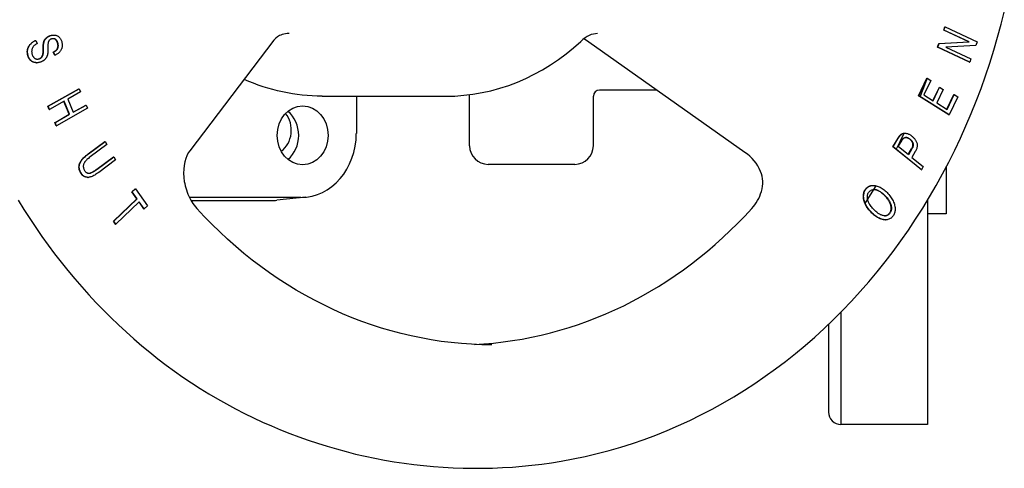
# Model space of a CAD drawing. Header units: millimetres. Extents: x 1102 to 3603, y 544 to 1472.
# Tile 16 of 17: x 1244 to 1403, y 1272 to 1345. Entities that reach past the tile are written whole.
import ezdxf

# ---------------------------------------------------------------- set-up
doc = ezdxf.new("R2010")
doc.units = ezdxf.units.MM
doc.layers.add('DETAIL', color=2, linetype='Continuous')

msp = doc.modelspace()

# ---------------------------------------------------------------- linework, layer by layer
at = {"layer": 'DETAIL'}
for p, q in [((1393.63, 1343.07), (1393.82, 1343.6)), ((1393.63, 1343.07), (1393.68, 1343.07)), ((1397.68, 1341.14), (1393.63, 1343.07)), ((1393.68, 1343.07), (1393.87, 1343.6)), ((1397.73, 1341.14), (1393.68, 1343.07)), ((1393.82, 1343.6), (1393.87, 1343.6)), ((1393.87, 1343.6), (1399.02, 1341.15)), ((1246.91, 1341.38), (1246.96, 1341.38)), ((1246.96, 1341.38), (1247.18, 1340.88)), ((1248.21, 1341.06), (1248.26, 1341.06)), ((1249.81, 1342.26), (1249.86, 1342.26)), ((1285.43, 1341.41), (1271.84, 1323.58)), ((1361.52, 1323.31), (1336.32, 1341.13)), ((1392.85, 1340.88), (1397.68, 1341.14)), ((1392.9, 1340.88), (1397.73, 1341.14)), ((1397.68, 1341.14), (1397.73, 1341.14)), ((1399.02, 1341.15), (1398.82, 1340.58)), ((1249.78, 1339.51), (1249.83, 1339.51)), ((1250, 1338.99), (1249.78, 1339.51)), ((1250.05, 1338.99), (1249.83, 1339.51)), ((1392.65, 1340.32), (1392.85, 1340.88)), ((1392.65, 1340.32), (1392.7, 1340.32)), ((1397.8, 1337.87), (1392.65, 1340.32)), ((1392.66, 1340.31), (1392.77, 1340.65)), ((1392.7, 1340.32), (1392.9, 1340.88)), ((1397.85, 1337.87), (1392.7, 1340.32)), ((1392.85, 1340.88), (1392.9, 1340.88)), ((1398.82, 1340.58), (1393.99, 1340.32)), ((1393.99, 1340.32), (1398.04, 1338.39)), ((1248.11, 1339.24), (1248.16, 1339.24)), ((1250, 1338.99), (1250.05, 1338.99)), ((1397.8, 1337.87), (1397.8, 1337.87)), ((1397.8, 1337.87), (1397.85, 1337.87)), ((1398.04, 1338.39), (1397.85, 1337.87)), ((1247.06, 1337.79), (1247.11, 1337.79)), ((1389.57, 1332.43), (1390.92, 1335.29)), ((1389.62, 1332.43), (1390.97, 1335.29)), ((1391.55, 1334.93), (1390.45, 1332.59)), ((1390.92, 1335.29), (1390.97, 1335.29)), ((1390.97, 1335.29), (1391.55, 1334.93)), ((1248.94, 1330.76), (1253.94, 1333.59)), ((1249.01, 1330.83), (1253.89, 1333.59)), ((1253.89, 1333.59), (1253.94, 1333.59)), ((1253.94, 1333.59), (1254.17, 1333.06)), ((1346.03, 1333.37), (1338.03, 1333.37)), ((1347.07, 1333.37), (1346.03, 1333.37)), ((1391.9, 1331.67), (1392.93, 1333.84)), ((1391.94, 1331.65), (1392.98, 1333.84)), ((1393.56, 1333.48), (1392.52, 1331.28)), ((1392.93, 1333.84), (1392.98, 1333.84)), ((1392.98, 1333.84), (1393.56, 1333.48)), ((1251.52, 1331.56), (1249.16, 1330.22)), ((1252.36, 1329.45), (1251.48, 1331.54)), ((1252.41, 1329.45), (1251.52, 1331.56)), ((1254.17, 1333.06), (1252.11, 1331.89)), ((1252.11, 1331.89), (1253.01, 1329.79)), ((1293.22, 1332.37), (1313.15, 1332.37)), ((1298.74, 1332.37), (1298.74, 1326.37)), ((1317.03, 1324.37), (1317.03, 1332.37)), ((1337.03, 1324.37), (1337.03, 1332.37)), ((1389.57, 1332.43), (1389.62, 1332.43)), ((1394.46, 1329.36), (1389.57, 1332.43)), ((1394.52, 1329.35), (1389.62, 1332.43)), ((1390.45, 1332.59), (1391.94, 1331.65)), ((1394.15, 1330.26), (1395.28, 1332.67)), ((1394.18, 1330.24), (1395.33, 1332.67)), ((1395.91, 1332.3), (1394.52, 1329.35)), ((1395.28, 1332.67), (1395.33, 1332.67)), ((1395.33, 1332.67), (1395.91, 1332.3)), ((1248.89, 1330.76), (1249.01, 1330.83)), ((1249.11, 1330.22), (1248.89, 1330.76)), ((1248.89, 1330.76), (1248.94, 1330.76)), ((1249.16, 1330.22), (1248.94, 1330.76)), ((1249.11, 1330.22), (1249.16, 1330.22)), ((1255.29, 1330.42), (1250.28, 1327.59)), ((1253, 1329.81), (1255.01, 1330.95)), ((1253.01, 1329.79), (1255.06, 1330.95)), ((1255.01, 1330.95), (1255.06, 1330.95)), ((1255.06, 1330.95), (1255.29, 1330.42)), ((1392.52, 1331.28), (1394.18, 1330.24)), ((1250.06, 1328.12), (1252.41, 1329.45)), ((1250.17, 1328.21), (1252.36, 1329.45)), ((1252.36, 1329.45), (1252.41, 1329.45)), ((1394.47, 1329.35), (1394.46, 1329.36)), ((1394.47, 1329.35), (1394.52, 1329.35)), ((1250.01, 1328.12), (1250.17, 1328.21)), ((1250.23, 1327.59), (1250.01, 1328.12)), ((1250.01, 1328.12), (1250.06, 1328.12)), ((1250.28, 1327.59), (1250.06, 1328.12)), ((1250.23, 1327.59), (1250.28, 1327.59)), ((1385.41, 1324.19), (1386.25, 1325.58)), ((1385.46, 1324.19), (1386.3, 1325.58)), ((1386.29, 1324.24), (1386.86, 1325.19)), ((1386.63, 1326.11), (1386.68, 1326.11)), ((1387.3, 1326.41), (1387.35, 1326.41)), ((1255.41, 1323.05), (1258.12, 1325.06)), ((1255.46, 1323.05), (1258.17, 1325.06)), ((1258.44, 1324.56), (1255.74, 1322.56)), ((1258.12, 1325.06), (1258.17, 1325.06)), ((1258.17, 1325.06), (1258.44, 1324.56)), ((1385.41, 1324.19), (1385.46, 1324.19)), ((1389.98, 1320.52), (1385.41, 1324.19)), ((1390.03, 1320.51), (1385.46, 1324.19)), ((1387.93, 1322.93), (1386.29, 1324.24)), ((1387.89, 1322.96), (1388.45, 1323.88)), ((1388.5, 1323.88), (1387.93, 1322.93)), ((1256.79, 1320.58), (1259.5, 1322.58)), ((1256.84, 1320.58), (1259.55, 1322.58)), ((1259.83, 1322.08), (1257.12, 1320.07)), ((1259.5, 1322.58), (1259.55, 1322.58)), ((1259.55, 1322.58), (1259.83, 1322.08)), ((1389.04, 1323.44), (1388.47, 1322.49)), ((1388.47, 1322.49), (1390.33, 1321)), ((1334.03, 1321.37), (1320.03, 1321.37)), ((1389.98, 1320.51), (1389.98, 1320.52)), ((1389.98, 1320.51), (1390.03, 1320.51)), ((1390.33, 1321), (1390.03, 1320.51)), ((1394.03, 1320.91), (1394.03, 1313.37)), ((1255.34, 1319.27), (1255.39, 1319.27)), ((1262.47, 1316.93), (1262.98, 1317.42)), ((1262.52, 1316.93), (1263.03, 1317.42)), ((1262.98, 1317.42), (1263.03, 1317.42)), ((1263.03, 1317.42), (1264.98, 1314.66)), ((1382.22, 1317.96), (1382.27, 1317.96)), ((1259.49, 1312.2), (1263.28, 1315.79)), ((1259.53, 1312.19), (1263.33, 1315.79)), ((1262.47, 1316.93), (1262.52, 1316.93)), ((1263.28, 1315.79), (1262.47, 1316.93)), ((1263.33, 1315.79), (1262.52, 1316.93)), ((1263.28, 1315.79), (1263.33, 1315.79)), ((1289.78, 1316.03), (1271.76, 1316.03)), ((1290.6, 1316.07), (1285.88, 1315.58)), ((1263.66, 1315.33), (1259.86, 1311.73)), ((1264.42, 1314.18), (1263.63, 1315.3)), ((1264.47, 1314.18), (1263.66, 1315.33)), ((1264.42, 1314.18), (1264.47, 1314.18)), ((1264.98, 1314.66), (1264.47, 1314.18)), ((1272.03, 1315.53), (1285.03, 1315.53)), ((1391.03, 1315.58), (1391.03, 1279.37)), ((1384.17, 1312.41), (1384.22, 1312.41)), ((1394.03, 1313.37), (1391.03, 1313.37)), ((1259.48, 1312.19), (1259.49, 1312.2)), ((1259.81, 1311.73), (1259.48, 1312.19)), ((1259.48, 1312.19), (1259.53, 1312.19)), ((1259.86, 1311.73), (1259.53, 1312.19)), ((1259.81, 1311.73), (1259.86, 1311.73)), ((1377.03, 1297.49), (1377.03, 1279.37)), ((1375.03, 1295.52), (1375.03, 1281.34)), ((1391.03, 1279.37), (1377.03, 1279.37))]:
    msp.add_line(p, q, dxfattribs=at)
at = {"layer": 'DETAIL', "flags": 128}
for points in [[(1331.85, 1273.43), (1333.79, 1273.78), (1335.73, 1274.19), (1337.65, 1274.64), (1339.57, 1275.14), (1341.47, 1275.69), (1343.36, 1276.29), (1345.24, 1276.94), (1347.11, 1277.64), (1348.96, 1278.38), (1350.79, 1279.17), (1352.61, 1280.01), (1354.41, 1280.89), (1356.2, 1281.82), (1357.96, 1282.79), (1359.7, 1283.81), (1361.43, 1284.87), (1363.12, 1285.98), (1364.8, 1287.13), (1366.45, 1288.32), (1368.08, 1289.55), (1369.69, 1290.82), (1371.27, 1292.13), (1372.82, 1293.48), (1374.34, 1294.87), (1375.84, 1296.3), (1377.3, 1297.77), (1378.74, 1299.27), (1380.15, 1300.81), (1381.53, 1302.38), (1382.87, 1303.99), (1384.18, 1305.63), (1385.46, 1307.3), (1386.71, 1309), (1387.92, 1310.74), (1389.1, 1312.5), (1390.24, 1314.3), (1391.35, 1316.12), (1392.42, 1317.96), (1393.46, 1319.84), (1394.46, 1321.74), (1395.42, 1323.66), (1396.35, 1325.61), (1397.23, 1327.58), (1398.08, 1329.57), (1398.89, 1331.58), (1399.66, 1333.61), (1400.38, 1335.66), (1401.07, 1337.73), (1401.72, 1339.82), (1402.33, 1341.92), (1402.9, 1344.03), (1403.43, 1346.16)], [(1245.74, 1338.85), (1245.7, 1338.99), (1245.67, 1339.13), (1245.64, 1339.27), (1245.63, 1339.4), (1245.62, 1339.53), (1245.62, 1339.66), (1245.63, 1339.78), (1245.65, 1339.9), (1245.68, 1340.02), (1245.71, 1340.13), (1245.76, 1340.24), (1245.81, 1340.35), (1245.86, 1340.46), (1245.93, 1340.56), (1246.01, 1340.66), (1246.09, 1340.76), (1246.18, 1340.86), (1246.28, 1340.95), (1246.38, 1341.03), (1246.48, 1341.11), (1246.59, 1341.19), (1246.71, 1341.26), (1246.83, 1341.32), (1246.96, 1341.38)], [(1245.62, 1339.98), (1245.64, 1340.05), (1245.66, 1340.12), (1245.69, 1340.2), (1245.71, 1340.27), (1245.75, 1340.34), (1245.78, 1340.41), (1245.82, 1340.47), (1245.87, 1340.54), (1245.91, 1340.61), (1245.96, 1340.67), (1246.01, 1340.73), (1246.07, 1340.8), (1246.13, 1340.86), (1246.19, 1340.91), (1246.25, 1340.97), (1246.31, 1341.02), (1246.38, 1341.08), (1246.45, 1341.13), (1246.52, 1341.17), (1246.6, 1341.22), (1246.67, 1341.26), (1246.75, 1341.31), (1246.83, 1341.35), (1246.91, 1341.38)], [(1248.11, 1339.24), (1248.11, 1339.28), (1248.12, 1339.32), (1248.12, 1339.37), (1248.12, 1339.43), (1248.13, 1339.49), (1248.13, 1339.56), (1248.13, 1339.64), (1248.13, 1339.72), (1248.13, 1339.81), (1248.13, 1339.9), (1248.13, 1340), (1248.13, 1340.11), (1248.13, 1340.21), (1248.13, 1340.31), (1248.14, 1340.41), (1248.14, 1340.5), (1248.14, 1340.59), (1248.15, 1340.67), (1248.16, 1340.75), (1248.17, 1340.82), (1248.17, 1340.89), (1248.19, 1340.95), (1248.2, 1341.01), (1248.21, 1341.06)], [(1248.16, 1339.24), (1248.16, 1339.28), (1248.17, 1339.32), (1248.17, 1339.37), (1248.17, 1339.43), (1248.18, 1339.49), (1248.18, 1339.56), (1248.18, 1339.64), (1248.18, 1339.72), (1248.18, 1339.81), (1248.18, 1339.9), (1248.18, 1340), (1248.18, 1340.11), (1248.18, 1340.21), (1248.18, 1340.31), (1248.19, 1340.41), (1248.19, 1340.5), (1248.19, 1340.59), (1248.2, 1340.67), (1248.21, 1340.75), (1248.22, 1340.82), (1248.22, 1340.89), (1248.24, 1340.95), (1248.25, 1341.01), (1248.26, 1341.06)], [(1248.21, 1341.06), (1248.23, 1341.13), (1248.25, 1341.19), (1248.27, 1341.25), (1248.3, 1341.31), (1248.32, 1341.36), (1248.35, 1341.42), (1248.38, 1341.47), (1248.41, 1341.52), (1248.45, 1341.57), (1248.48, 1341.62), (1248.52, 1341.67), (1248.56, 1341.71), (1248.6, 1341.76), (1248.65, 1341.8), (1248.69, 1341.84), (1248.74, 1341.88), (1248.79, 1341.92), (1248.84, 1341.95), (1248.89, 1341.99), (1248.94, 1342.02), (1248.99, 1342.05), (1249.05, 1342.08), (1249.11, 1342.1), (1249.17, 1342.13)], [(1248.26, 1341.06), (1248.28, 1341.13), (1248.3, 1341.19), (1248.32, 1341.25), (1248.35, 1341.31), (1248.37, 1341.36), (1248.4, 1341.42), (1248.43, 1341.47), (1248.46, 1341.52), (1248.5, 1341.57), (1248.53, 1341.62), (1248.57, 1341.67), (1248.61, 1341.71), (1248.65, 1341.76), (1248.7, 1341.8), (1248.74, 1341.84), (1248.79, 1341.88), (1248.84, 1341.92), (1248.89, 1341.95), (1248.94, 1341.99), (1248.99, 1342.02), (1249.04, 1342.05), (1249.1, 1342.08), (1249.16, 1342.1), (1249.22, 1342.13)], [(1249.01, 1341.25), (1248.99, 1341.21), (1248.98, 1341.16), (1248.96, 1341.1), (1248.94, 1341.03), (1248.93, 1340.96), (1248.92, 1340.88), (1248.91, 1340.8), (1248.91, 1340.7), (1248.9, 1340.6), (1248.9, 1340.49), (1248.9, 1340.38), (1248.9, 1340.25), (1248.9, 1340.13), (1248.91, 1340.01), (1248.91, 1339.9), (1248.9, 1339.79), (1248.9, 1339.69), (1248.9, 1339.6), (1248.89, 1339.51), (1248.89, 1339.43), (1248.88, 1339.36), (1248.87, 1339.29), (1248.86, 1339.23), (1248.85, 1339.18)], [(1249.43, 1341.61), (1249.41, 1341.6), (1249.39, 1341.59), (1249.36, 1341.58), (1249.34, 1341.57), (1249.32, 1341.55), (1249.3, 1341.54), (1249.28, 1341.53), (1249.26, 1341.52), (1249.24, 1341.5), (1249.22, 1341.49), (1249.2, 1341.48), (1249.19, 1341.46), (1249.17, 1341.45), (1249.15, 1341.43), (1249.14, 1341.41), (1249.12, 1341.4), (1249.11, 1341.38), (1249.09, 1341.36), (1249.08, 1341.35), (1249.06, 1341.33), (1249.05, 1341.31), (1249.04, 1341.29), (1249.03, 1341.27), (1249.01, 1341.25)], [(1249.17, 1342.13), (1249.19, 1342.14), (1249.22, 1342.15), (1249.25, 1342.16), (1249.27, 1342.17), (1249.3, 1342.18), (1249.33, 1342.19), (1249.35, 1342.2), (1249.38, 1342.2), (1249.41, 1342.21), (1249.43, 1342.22), (1249.46, 1342.22), (1249.49, 1342.23), (1249.51, 1342.23), (1249.54, 1342.24), (1249.57, 1342.24), (1249.59, 1342.25), (1249.62, 1342.25), (1249.65, 1342.25), (1249.67, 1342.25), (1249.7, 1342.26), (1249.73, 1342.26), (1249.75, 1342.26), (1249.78, 1342.26), (1249.81, 1342.26)], [(1249.22, 1342.13), (1249.32, 1342.17), (1249.42, 1342.2), (1249.52, 1342.22), (1249.62, 1342.24), (1249.72, 1342.25), (1249.82, 1342.26), (1249.92, 1342.26), (1250.02, 1342.25), (1250.12, 1342.24), (1250.21, 1342.22), (1250.3, 1342.19), (1250.39, 1342.15), (1250.48, 1342.11), (1250.56, 1342.06), (1250.63, 1342), (1250.71, 1341.94), (1250.78, 1341.86), (1250.84, 1341.79), (1250.9, 1341.71), (1250.96, 1341.62), (1251.01, 1341.53), (1251.05, 1341.43), (1251.09, 1341.33), (1251.13, 1341.23)], [(1250.52, 1340.96), (1250.49, 1341.04), (1250.46, 1341.11), (1250.43, 1341.19), (1250.4, 1341.25), (1250.36, 1341.32), (1250.33, 1341.37), (1250.29, 1341.42), (1250.25, 1341.47), (1250.2, 1341.51), (1250.16, 1341.55), (1250.11, 1341.58), (1250.06, 1341.6), (1250.01, 1341.62), (1249.96, 1341.64), (1249.91, 1341.66), (1249.86, 1341.67), (1249.8, 1341.67), (1249.75, 1341.67), (1249.7, 1341.67), (1249.65, 1341.67), (1249.59, 1341.66), (1249.54, 1341.65), (1249.49, 1341.63), (1249.43, 1341.61)], [(1250.47, 1340.96), (1250.45, 1341.02), (1250.43, 1341.07), (1250.41, 1341.13), (1250.39, 1341.18), (1250.36, 1341.23), (1250.34, 1341.28), (1250.31, 1341.32), (1250.28, 1341.37), (1250.25, 1341.4), (1250.22, 1341.44), (1250.19, 1341.47), (1250.16, 1341.5), (1250.13, 1341.53), (1250.09, 1341.56), (1250.06, 1341.58), (1250.02, 1341.6), (1249.99, 1341.61), (1249.95, 1341.63), (1249.91, 1341.64), (1249.87, 1341.65), (1249.83, 1341.66), (1249.8, 1341.67), (1249.76, 1341.67), (1249.72, 1341.67)], [(1251.13, 1341.23), (1251.16, 1341.11), (1251.18, 1341), (1251.2, 1340.88), (1251.22, 1340.77), (1251.22, 1340.65), (1251.22, 1340.54), (1251.21, 1340.43), (1251.19, 1340.32), (1251.17, 1340.21), (1251.14, 1340.11), (1251.1, 1340.01), (1251.06, 1339.91), (1251.01, 1339.81), (1250.95, 1339.72), (1250.88, 1339.63), (1250.81, 1339.54), (1250.73, 1339.45), (1250.65, 1339.38), (1250.56, 1339.3), (1250.46, 1339.23), (1250.37, 1339.16), (1250.26, 1339.1), (1250.16, 1339.04), (1250.05, 1338.99)], [(1286.01, 1341.99), (1285.71, 1341.73), (1285.43, 1341.41)], [(1287.88, 1342.49), (1287.58, 1342.48), (1287.29, 1342.45), (1287.01, 1342.4), (1286.75, 1342.34), (1286.52, 1342.26), (1286.32, 1342.18), (1286.15, 1342.08), (1286.01, 1341.99)], [(1313.15, 1332.37), (1314.63, 1332.41), (1316.1, 1332.52), (1317.58, 1332.7), (1319.04, 1332.95), (1320.49, 1333.27), (1321.93, 1333.66), (1323.35, 1334.13), (1324.75, 1334.66), (1326.13, 1335.26), (1327.49, 1335.92), (1328.82, 1336.65), (1330.12, 1337.45), (1331.39, 1338.3), (1332.63, 1339.22), (1333.83, 1340.19), (1335, 1341.23)], [(1337.72, 1342.49), (1337.37, 1342.47), (1337.03, 1342.41), (1336.7, 1342.32), (1336.37, 1342.19), (1336.04, 1342.01), (1335.69, 1341.79), (1335.35, 1341.53), (1335, 1341.23)], [(1336.32, 1341.13), (1335.91, 1341.4), (1335.49, 1341.64)], [(1245.69, 1338.85), (1245.67, 1338.9), (1245.66, 1338.95), (1245.65, 1339), (1245.63, 1339.05), (1245.62, 1339.1), (1245.61, 1339.15), (1245.6, 1339.2), (1245.6, 1339.25), (1245.59, 1339.3), (1245.58, 1339.35), (1245.58, 1339.4), (1245.58, 1339.44), (1245.57, 1339.49), (1245.57, 1339.54), (1245.57, 1339.58), (1245.57, 1339.63), (1245.57, 1339.67), (1245.58, 1339.72), (1245.58, 1339.76), (1245.59, 1339.81), (1245.59, 1339.85), (1245.6, 1339.89), (1245.61, 1339.93), (1245.62, 1339.98)], [(1247.18, 1340.88), (1247.09, 1340.82), (1247, 1340.77), (1246.92, 1340.72), (1246.84, 1340.67), (1246.77, 1340.61), (1246.7, 1340.55), (1246.64, 1340.5), (1246.59, 1340.44), (1246.54, 1340.37), (1246.49, 1340.31), (1246.45, 1340.24), (1246.41, 1340.17), (1246.38, 1340.09), (1246.35, 1340.01), (1246.33, 1339.93), (1246.31, 1339.84), (1246.29, 1339.76), (1246.29, 1339.67), (1246.28, 1339.58), (1246.29, 1339.49), (1246.29, 1339.4), (1246.31, 1339.31), (1246.33, 1339.22), (1246.35, 1339.13)], [(1249.78, 1339.51), (1249.86, 1339.55), (1249.93, 1339.59), (1250, 1339.64), (1250.07, 1339.68), (1250.13, 1339.73), (1250.19, 1339.78), (1250.24, 1339.83), (1250.29, 1339.88), (1250.34, 1339.94), (1250.38, 1339.99), (1250.41, 1340.05), (1250.44, 1340.11), (1250.47, 1340.17), (1250.49, 1340.23), (1250.51, 1340.3), (1250.53, 1340.36), (1250.53, 1340.43), (1250.54, 1340.5), (1250.54, 1340.57), (1250.53, 1340.64), (1250.53, 1340.72), (1250.51, 1340.8), (1250.49, 1340.87), (1250.47, 1340.96)], [(1249.83, 1339.51), (1249.91, 1339.55), (1249.98, 1339.59), (1250.05, 1339.64), (1250.12, 1339.68), (1250.18, 1339.73), (1250.24, 1339.78), (1250.29, 1339.83), (1250.34, 1339.88), (1250.39, 1339.94), (1250.43, 1339.99), (1250.46, 1340.05), (1250.49, 1340.11), (1250.52, 1340.17), (1250.54, 1340.23), (1250.56, 1340.3), (1250.58, 1340.36), (1250.58, 1340.43), (1250.59, 1340.5), (1250.59, 1340.57), (1250.58, 1340.64), (1250.58, 1340.72), (1250.56, 1340.8), (1250.54, 1340.87), (1250.52, 1340.96)], [(1246.26, 1338.03), (1246.23, 1338.05), (1246.19, 1338.08), (1246.16, 1338.1), (1246.13, 1338.13), (1246.1, 1338.16), (1246.07, 1338.19), (1246.04, 1338.22), (1246.02, 1338.25), (1245.99, 1338.28), (1245.96, 1338.31), (1245.94, 1338.34), (1245.91, 1338.38), (1245.89, 1338.41), (1245.87, 1338.45), (1245.85, 1338.48), (1245.83, 1338.52), (1245.81, 1338.56), (1245.79, 1338.6), (1245.77, 1338.64), (1245.75, 1338.68), (1245.73, 1338.72), (1245.72, 1338.76), (1245.7, 1338.8), (1245.69, 1338.85)], [(1247.8, 1337.92), (1247.69, 1337.89), (1247.58, 1337.85), (1247.48, 1337.83), (1247.37, 1337.81), (1247.27, 1337.79), (1247.16, 1337.79), (1247.05, 1337.79), (1246.94, 1337.8), (1246.84, 1337.81), (1246.74, 1337.83), (1246.64, 1337.86), (1246.54, 1337.9), (1246.45, 1337.94), (1246.36, 1337.99), (1246.28, 1338.05), (1246.2, 1338.12), (1246.12, 1338.19), (1246.05, 1338.27), (1245.98, 1338.35), (1245.92, 1338.44), (1245.87, 1338.53), (1245.82, 1338.63), (1245.78, 1338.74), (1245.74, 1338.85)], [(1247.06, 1337.79), (1247.03, 1337.79), (1246.99, 1337.79), (1246.95, 1337.79), (1246.92, 1337.79), (1246.88, 1337.8), (1246.84, 1337.8), (1246.81, 1337.81), (1246.77, 1337.81), (1246.74, 1337.82), (1246.7, 1337.83), (1246.67, 1337.84), (1246.63, 1337.85), (1246.6, 1337.86), (1246.57, 1337.87), (1246.53, 1337.88), (1246.5, 1337.89), (1246.47, 1337.91), (1246.44, 1337.92), (1246.41, 1337.94), (1246.38, 1337.95), (1246.35, 1337.97), (1246.32, 1337.99), (1246.29, 1338.01), (1246.26, 1338.03)], [(1246.35, 1339.13), (1246.38, 1339.05), (1246.41, 1338.97), (1246.44, 1338.9), (1246.48, 1338.84), (1246.51, 1338.77), (1246.55, 1338.72), (1246.6, 1338.66), (1246.65, 1338.61), (1246.69, 1338.56), (1246.74, 1338.52), (1246.8, 1338.48), (1246.85, 1338.45), (1246.91, 1338.43), (1246.96, 1338.41), (1247.02, 1338.39), (1247.08, 1338.38), (1247.14, 1338.37), (1247.2, 1338.37), (1247.26, 1338.37), (1247.32, 1338.38), (1247.39, 1338.39), (1247.45, 1338.4), (1247.51, 1338.42), (1247.57, 1338.44)], [(1247.18, 1338.37), (1247.2, 1338.37), (1247.21, 1338.37), (1247.23, 1338.37), (1247.24, 1338.37), (1247.25, 1338.37), (1247.27, 1338.37), (1247.28, 1338.38), (1247.3, 1338.38), (1247.31, 1338.38), (1247.32, 1338.38), (1247.34, 1338.39), (1247.35, 1338.39), (1247.37, 1338.39), (1247.38, 1338.4), (1247.39, 1338.4), (1247.41, 1338.4), (1247.42, 1338.41), (1247.44, 1338.41), (1247.45, 1338.42), (1247.46, 1338.42), (1247.48, 1338.43), (1247.49, 1338.43), (1247.51, 1338.44), (1247.52, 1338.44)], [(1247.52, 1338.44), (1247.56, 1338.46), (1247.6, 1338.48), (1247.64, 1338.5), (1247.67, 1338.52), (1247.71, 1338.54), (1247.74, 1338.57), (1247.77, 1338.59), (1247.81, 1338.62), (1247.84, 1338.64), (1247.86, 1338.67), (1247.89, 1338.7), (1247.92, 1338.73), (1247.94, 1338.77), (1247.96, 1338.8), (1247.98, 1338.84), (1248, 1338.88), (1248.02, 1338.92), (1248.04, 1338.96), (1248.05, 1339), (1248.07, 1339.05), (1248.08, 1339.09), (1248.09, 1339.14), (1248.1, 1339.19), (1248.11, 1339.24)], [(1247.57, 1338.44), (1247.61, 1338.46), (1247.65, 1338.48), (1247.69, 1338.5), (1247.72, 1338.52), (1247.76, 1338.54), (1247.79, 1338.57), (1247.82, 1338.59), (1247.86, 1338.62), (1247.89, 1338.64), (1247.91, 1338.67), (1247.94, 1338.7), (1247.97, 1338.73), (1247.99, 1338.77), (1248.01, 1338.8), (1248.03, 1338.84), (1248.05, 1338.88), (1248.07, 1338.92), (1248.09, 1338.96), (1248.1, 1339), (1248.12, 1339.05), (1248.13, 1339.09), (1248.14, 1339.14), (1248.15, 1339.19), (1248.16, 1339.24)], [(1248.85, 1339.18), (1248.84, 1339.1), (1248.82, 1339.03), (1248.79, 1338.95), (1248.77, 1338.88), (1248.74, 1338.82), (1248.71, 1338.75), (1248.68, 1338.69), (1248.65, 1338.63), (1248.61, 1338.57), (1248.57, 1338.51), (1248.53, 1338.46), (1248.49, 1338.41), (1248.44, 1338.35), (1248.39, 1338.31), (1248.34, 1338.26), (1248.29, 1338.21), (1248.23, 1338.17), (1248.18, 1338.13), (1248.12, 1338.09), (1248.06, 1338.05), (1248, 1338.02), (1247.93, 1337.99), (1247.86, 1337.95), (1247.8, 1337.92)], [(1293.22, 1332.37), (1292.42, 1332.38), (1291.61, 1332.42), (1290.81, 1332.47), (1290, 1332.55), (1289.2, 1332.64), (1288.4, 1332.76), (1287.6, 1332.9), (1286.81, 1333.06), (1286.02, 1333.24), (1285.23, 1333.44), (1284.45, 1333.66), (1283.67, 1333.91), (1282.9, 1334.17), (1282.13, 1334.46), (1281.37, 1334.76), (1280.62, 1335.09)], [(1389.83, 1332.27), (1390.41, 1333.76), (1390.97, 1335.26)], [(1385.96, 1323.75), (1386.62, 1325.07), (1387.27, 1326.41)], [(1386.25, 1325.58), (1386.27, 1325.61), (1386.28, 1325.64), (1386.3, 1325.67), (1386.32, 1325.7), (1386.34, 1325.73), (1386.35, 1325.75), (1386.37, 1325.78), (1386.39, 1325.8), (1386.4, 1325.83), (1386.42, 1325.85), (1386.44, 1325.87), (1386.45, 1325.9), (1386.47, 1325.92), (1386.48, 1325.94), (1386.5, 1325.96), (1386.52, 1325.98), (1386.53, 1326), (1386.55, 1326.01), (1386.56, 1326.03), (1386.57, 1326.05), (1386.59, 1326.06), (1386.6, 1326.08), (1386.62, 1326.09), (1386.63, 1326.11)], [(1386.3, 1325.58), (1386.32, 1325.61), (1386.33, 1325.64), (1386.35, 1325.67), (1386.37, 1325.7), (1386.39, 1325.73), (1386.4, 1325.75), (1386.42, 1325.78), (1386.44, 1325.8), (1386.45, 1325.83), (1386.47, 1325.85), (1386.49, 1325.87), (1386.5, 1325.9), (1386.52, 1325.92), (1386.53, 1325.94), (1386.55, 1325.96), (1386.57, 1325.98), (1386.58, 1326), (1386.6, 1326.01), (1386.61, 1326.03), (1386.62, 1326.05), (1386.64, 1326.06), (1386.65, 1326.08), (1386.67, 1326.09), (1386.68, 1326.11)], [(1386.63, 1326.11), (1386.65, 1326.13), (1386.68, 1326.16), (1386.7, 1326.18), (1386.73, 1326.2), (1386.76, 1326.22), (1386.78, 1326.24), (1386.81, 1326.26), (1386.83, 1326.28), (1386.86, 1326.29), (1386.89, 1326.31), (1386.92, 1326.32), (1386.94, 1326.34), (1386.97, 1326.35), (1387, 1326.36), (1387.03, 1326.37), (1387.06, 1326.38), (1387.09, 1326.39), (1387.12, 1326.39), (1387.15, 1326.4), (1387.18, 1326.4), (1387.21, 1326.41), (1387.24, 1326.41), (1387.27, 1326.41), (1387.3, 1326.41)], [(1386.68, 1326.11), (1386.74, 1326.16), (1386.79, 1326.21), (1386.85, 1326.25), (1386.91, 1326.29), (1386.97, 1326.33), (1387.04, 1326.35), (1387.1, 1326.38), (1387.17, 1326.39), (1387.24, 1326.4), (1387.31, 1326.41), (1387.38, 1326.41), (1387.46, 1326.41), (1387.54, 1326.4), (1387.62, 1326.38), (1387.7, 1326.36), (1387.79, 1326.33), (1387.88, 1326.3), (1387.96, 1326.27), (1388.05, 1326.23), (1388.14, 1326.18), (1388.22, 1326.13), (1388.31, 1326.07), (1388.4, 1326.01), (1388.48, 1325.94)], [(1386.86, 1325.19), (1386.88, 1325.22), (1386.89, 1325.24), (1386.91, 1325.27), (1386.93, 1325.29), (1386.94, 1325.32), (1386.96, 1325.34), (1386.97, 1325.36), (1386.99, 1325.38), (1387, 1325.4), (1387.01, 1325.42), (1387.03, 1325.44), (1387.04, 1325.46), (1387.05, 1325.48), (1387.07, 1325.49), (1387.08, 1325.51), (1387.09, 1325.52), (1387.1, 1325.54), (1387.11, 1325.55), (1387.13, 1325.56), (1387.14, 1325.57), (1387.15, 1325.58), (1387.16, 1325.59), (1387.17, 1325.6), (1387.18, 1325.61)], [(1387.18, 1325.61), (1387.21, 1325.63), (1387.24, 1325.65), (1387.27, 1325.67), (1387.31, 1325.68), (1387.34, 1325.7), (1387.38, 1325.71), (1387.42, 1325.71), (1387.46, 1325.72), (1387.5, 1325.72), (1387.54, 1325.72), (1387.59, 1325.71), (1387.63, 1325.71), (1387.68, 1325.7), (1387.73, 1325.68), (1387.77, 1325.67), (1387.82, 1325.65), (1387.87, 1325.63), (1387.91, 1325.61), (1387.96, 1325.59), (1388.01, 1325.56), (1388.05, 1325.53), (1388.1, 1325.5), (1388.15, 1325.46), (1388.2, 1325.43)], [(1388.15, 1325.43), (1388.12, 1325.45), (1388.09, 1325.47), (1388.06, 1325.49), (1388.03, 1325.51), (1388, 1325.53), (1387.97, 1325.55), (1387.95, 1325.57), (1387.92, 1325.58), (1387.89, 1325.6), (1387.86, 1325.61), (1387.83, 1325.63), (1387.81, 1325.64), (1387.78, 1325.65), (1387.75, 1325.66), (1387.72, 1325.67), (1387.69, 1325.68), (1387.67, 1325.69), (1387.64, 1325.69), (1387.61, 1325.7), (1387.58, 1325.71), (1387.55, 1325.71), (1387.53, 1325.71), (1387.5, 1325.72), (1387.48, 1325.72)], [(1388.45, 1323.88), (1388.5, 1323.96), (1388.54, 1324.04), (1388.57, 1324.11), (1388.6, 1324.19), (1388.62, 1324.26), (1388.64, 1324.33), (1388.66, 1324.4), (1388.66, 1324.47), (1388.67, 1324.54), (1388.66, 1324.61), (1388.66, 1324.67), (1388.64, 1324.73), (1388.62, 1324.8), (1388.6, 1324.86), (1388.57, 1324.92), (1388.54, 1324.98), (1388.51, 1325.04), (1388.47, 1325.09), (1388.43, 1325.15), (1388.38, 1325.21), (1388.33, 1325.26), (1388.27, 1325.32), (1388.21, 1325.37), (1388.15, 1325.43)], [(1388.2, 1325.43), (1388.26, 1325.37), (1388.32, 1325.32), (1388.38, 1325.26), (1388.43, 1325.21), (1388.48, 1325.15), (1388.52, 1325.09), (1388.56, 1325.04), (1388.59, 1324.98), (1388.62, 1324.92), (1388.65, 1324.86), (1388.67, 1324.8), (1388.69, 1324.73), (1388.71, 1324.67), (1388.71, 1324.61), (1388.72, 1324.54), (1388.71, 1324.47), (1388.71, 1324.4), (1388.69, 1324.33), (1388.67, 1324.26), (1388.65, 1324.19), (1388.62, 1324.11), (1388.59, 1324.04), (1388.55, 1323.96), (1388.5, 1323.88)], [(1388.48, 1325.94), (1388.58, 1325.87), (1388.67, 1325.78), (1388.75, 1325.7), (1388.83, 1325.62), (1388.9, 1325.53), (1388.97, 1325.44), (1389.04, 1325.35), (1389.1, 1325.25), (1389.15, 1325.15), (1389.2, 1325.06), (1389.25, 1324.95), (1389.29, 1324.85), (1389.32, 1324.75), (1389.34, 1324.64), (1389.36, 1324.53), (1389.36, 1324.42), (1389.35, 1324.3), (1389.34, 1324.19), (1389.31, 1324.07), (1389.28, 1323.95), (1389.23, 1323.82), (1389.18, 1323.7), (1389.11, 1323.57), (1389.04, 1323.44)], [(1271.84, 1323.58), (1271.59, 1323.21), (1271.37, 1322.77), (1271.17, 1322.29), (1271.02, 1321.76), (1270.91, 1321.18), (1270.84, 1320.57), (1270.82, 1319.93), (1270.85, 1319.27), (1270.94, 1318.59), (1271, 1318.25), (1271.08, 1317.91), (1271.17, 1317.57), (1271.27, 1317.23), (1271.39, 1316.89), (1271.52, 1316.56), (1271.66, 1316.24), (1271.81, 1315.92), (1271.98, 1315.61), (1272.16, 1315.31), (1272.34, 1315.03), (1272.54, 1314.75), (1272.75, 1314.49), (1272.96, 1314.25)], [(1253.92, 1320.89), (1253.92, 1320.98), (1253.93, 1321.08), (1253.94, 1321.17), (1253.95, 1321.26), (1253.97, 1321.35), (1254, 1321.44), (1254.03, 1321.53), (1254.06, 1321.61), (1254.1, 1321.7), (1254.15, 1321.79), (1254.2, 1321.87), (1254.26, 1321.96), (1254.32, 1322.04), (1254.38, 1322.13), (1254.46, 1322.21), (1254.54, 1322.3), (1254.62, 1322.39), (1254.72, 1322.48), (1254.82, 1322.57), (1254.92, 1322.66), (1255.03, 1322.76), (1255.15, 1322.86), (1255.28, 1322.95), (1255.41, 1323.05)], [(1254.23, 1320.03), (1254.16, 1320.16), (1254.11, 1320.29), (1254.06, 1320.42), (1254.02, 1320.55), (1253.99, 1320.68), (1253.98, 1320.81), (1253.97, 1320.94), (1253.98, 1321.07), (1253.99, 1321.19), (1254.01, 1321.32), (1254.05, 1321.44), (1254.09, 1321.56), (1254.15, 1321.68), (1254.21, 1321.8), (1254.28, 1321.92), (1254.36, 1322.04), (1254.46, 1322.15), (1254.56, 1322.27), (1254.68, 1322.4), (1254.81, 1322.52), (1254.96, 1322.65), (1255.11, 1322.78), (1255.28, 1322.92), (1255.46, 1323.05)], [(1255.74, 1322.56), (1255.59, 1322.45), (1255.46, 1322.34), (1255.34, 1322.24), (1255.22, 1322.14), (1255.12, 1322.05), (1255.04, 1321.96), (1254.96, 1321.88), (1254.89, 1321.8), (1254.84, 1321.72), (1254.79, 1321.64), (1254.74, 1321.56), (1254.71, 1321.48), (1254.68, 1321.4), (1254.65, 1321.32), (1254.63, 1321.23), (1254.62, 1321.15), (1254.62, 1321.06), (1254.62, 1320.98), (1254.63, 1320.9), (1254.64, 1320.81), (1254.67, 1320.73), (1254.69, 1320.65), (1254.73, 1320.57), (1254.77, 1320.48)], [(1364.06, 1320.24), (1363.84, 1320.68), (1363.59, 1321.12), (1363.31, 1321.54), (1363, 1321.94), (1362.67, 1322.32), (1362.31, 1322.67), (1361.92, 1323), (1361.52, 1323.31)], [(1254.18, 1320.03), (1254.16, 1320.06), (1254.14, 1320.1), (1254.13, 1320.14), (1254.11, 1320.17), (1254.09, 1320.21), (1254.07, 1320.25), (1254.06, 1320.28), (1254.05, 1320.32), (1254.03, 1320.36), (1254.02, 1320.39), (1254.01, 1320.43), (1254, 1320.46), (1253.98, 1320.5), (1253.97, 1320.54), (1253.97, 1320.57), (1253.96, 1320.61), (1253.95, 1320.64), (1253.94, 1320.68), (1253.94, 1320.71), (1253.93, 1320.75), (1253.93, 1320.79), (1253.93, 1320.82), (1253.92, 1320.86), (1253.92, 1320.89)], [(1254.77, 1320.48), (1254.82, 1320.4), (1254.88, 1320.31), (1254.93, 1320.24), (1254.99, 1320.18), (1255.05, 1320.12), (1255.11, 1320.07), (1255.18, 1320.03), (1255.24, 1319.99), (1255.31, 1319.96), (1255.38, 1319.94), (1255.45, 1319.93), (1255.52, 1319.93), (1255.6, 1319.93), (1255.68, 1319.94), (1255.77, 1319.97), (1255.86, 1320), (1255.97, 1320.04), (1256.07, 1320.09), (1256.19, 1320.15), (1256.3, 1320.21), (1256.43, 1320.29), (1256.56, 1320.38), (1256.7, 1320.47), (1256.84, 1320.58)], [(1255.5, 1319.93), (1255.54, 1319.93), (1255.58, 1319.93), (1255.62, 1319.94), (1255.66, 1319.95), (1255.7, 1319.96), (1255.75, 1319.97), (1255.79, 1319.99), (1255.84, 1320.01), (1255.89, 1320.03), (1255.94, 1320.05), (1255.99, 1320.07), (1256.05, 1320.1), (1256.1, 1320.13), (1256.16, 1320.16), (1256.21, 1320.19), (1256.27, 1320.22), (1256.33, 1320.26), (1256.39, 1320.3), (1256.46, 1320.34), (1256.52, 1320.38), (1256.59, 1320.43), (1256.65, 1320.47), (1256.72, 1320.52), (1256.79, 1320.58)], [(1254.79, 1319.4), (1254.76, 1319.41), (1254.73, 1319.43), (1254.7, 1319.44), (1254.67, 1319.46), (1254.65, 1319.48), (1254.62, 1319.5), (1254.59, 1319.52), (1254.56, 1319.54), (1254.54, 1319.57), (1254.51, 1319.59), (1254.49, 1319.62), (1254.46, 1319.64), (1254.44, 1319.67), (1254.41, 1319.7), (1254.39, 1319.72), (1254.36, 1319.75), (1254.34, 1319.78), (1254.32, 1319.82), (1254.29, 1319.85), (1254.27, 1319.88), (1254.25, 1319.92), (1254.23, 1319.95), (1254.2, 1319.99), (1254.18, 1320.03)], [(1257.12, 1320.07), (1256.94, 1319.95), (1256.78, 1319.83), (1256.62, 1319.73), (1256.46, 1319.63), (1256.32, 1319.55), (1256.18, 1319.48), (1256.05, 1319.42), (1255.92, 1319.37), (1255.8, 1319.33), (1255.68, 1319.3), (1255.56, 1319.28), (1255.45, 1319.27), (1255.33, 1319.27), (1255.21, 1319.28), (1255.1, 1319.3), (1254.99, 1319.33), (1254.88, 1319.38), (1254.77, 1319.43), (1254.67, 1319.5), (1254.57, 1319.58), (1254.48, 1319.67), (1254.4, 1319.78), (1254.31, 1319.9), (1254.23, 1320.03)], [(1255.34, 1319.27), (1255.32, 1319.27), (1255.3, 1319.27), (1255.27, 1319.27), (1255.25, 1319.27), (1255.23, 1319.28), (1255.2, 1319.28), (1255.18, 1319.28), (1255.15, 1319.28), (1255.13, 1319.29), (1255.11, 1319.29), (1255.08, 1319.3), (1255.06, 1319.3), (1255.04, 1319.31), (1255.01, 1319.31), (1254.99, 1319.32), (1254.97, 1319.33), (1254.95, 1319.33), (1254.92, 1319.34), (1254.9, 1319.35), (1254.88, 1319.36), (1254.85, 1319.36), (1254.83, 1319.37), (1254.81, 1319.38), (1254.79, 1319.4)], [(1362.65, 1314.25), (1362.89, 1314.54), (1363.13, 1314.84), (1363.35, 1315.17), (1363.56, 1315.51), (1363.75, 1315.87), (1363.92, 1316.24), (1364.06, 1316.62), (1364.19, 1317.01), (1364.29, 1317.41), (1364.36, 1317.82), (1364.4, 1318.23), (1364.41, 1318.64), (1364.38, 1319.05), (1364.31, 1319.46), (1364.2, 1319.86), (1364.06, 1320.24)], [(1382.03, 1313.51), (1381.86, 1313.68), (1381.7, 1313.86), (1381.55, 1314.03), (1381.42, 1314.21), (1381.29, 1314.38), (1381.18, 1314.56), (1381.08, 1314.73), (1380.99, 1314.91), (1380.9, 1315.08), (1380.84, 1315.26), (1380.78, 1315.43), (1380.73, 1315.61), (1380.69, 1315.78), (1380.67, 1315.95), (1380.65, 1316.11), (1380.65, 1316.27), (1380.66, 1316.42), (1380.68, 1316.57), (1380.71, 1316.72), (1380.75, 1316.86), (1380.8, 1316.99), (1380.86, 1317.12), (1380.94, 1317.25), (1381.02, 1317.37)], [(1382.08, 1313.51), (1381.91, 1313.68), (1381.75, 1313.86), (1381.6, 1314.03), (1381.47, 1314.21), (1381.34, 1314.38), (1381.23, 1314.56), (1381.13, 1314.73), (1381.04, 1314.91), (1380.95, 1315.08), (1380.89, 1315.26), (1380.83, 1315.43), (1380.78, 1315.61), (1380.74, 1315.78), (1380.72, 1315.95), (1380.7, 1316.11), (1380.7, 1316.27), (1380.71, 1316.42), (1380.73, 1316.57), (1380.76, 1316.72), (1380.8, 1316.86), (1380.85, 1316.99), (1380.91, 1317.12), (1380.99, 1317.25), (1381.07, 1317.37)], [(1380.93, 1315.04), (1381.83, 1316.46), (1382.71, 1317.9)], [(1381.02, 1317.37), (1381.06, 1317.42), (1381.1, 1317.47), (1381.14, 1317.51), (1381.18, 1317.55), (1381.22, 1317.59), (1381.26, 1317.63), (1381.31, 1317.67), (1381.35, 1317.7), (1381.4, 1317.73), (1381.44, 1317.76), (1381.49, 1317.79), (1381.54, 1317.81), (1381.59, 1317.84), (1381.65, 1317.86), (1381.7, 1317.88), (1381.75, 1317.9), (1381.81, 1317.91), (1381.86, 1317.93), (1381.92, 1317.94), (1381.98, 1317.95), (1382.04, 1317.96), (1382.1, 1317.96), (1382.16, 1317.96), (1382.22, 1317.96)], [(1381.07, 1317.37), (1381.16, 1317.49), (1381.26, 1317.59), (1381.37, 1317.67), (1381.48, 1317.75), (1381.6, 1317.82), (1381.72, 1317.87), (1381.85, 1317.91), (1381.99, 1317.94), (1382.13, 1317.96), (1382.28, 1317.96), (1382.42, 1317.96), (1382.57, 1317.94), (1382.72, 1317.91), (1382.88, 1317.86), (1383.04, 1317.81), (1383.2, 1317.74), (1383.36, 1317.66), (1383.52, 1317.57), (1383.68, 1317.46), (1383.84, 1317.35), (1384, 1317.23), (1384.16, 1317.1), (1384.32, 1316.96), (1384.48, 1316.8)], [(1381.55, 1316.9), (1381.62, 1316.98), (1381.69, 1317.05), (1381.76, 1317.11), (1381.84, 1317.16), (1381.93, 1317.21), (1382.02, 1317.24), (1382.12, 1317.27), (1382.22, 1317.29), (1382.32, 1317.3), (1382.43, 1317.3), (1382.54, 1317.29), (1382.65, 1317.27), (1382.76, 1317.25), (1382.88, 1317.21), (1383, 1317.16), (1383.12, 1317.11), (1383.24, 1317.04), (1383.36, 1316.97), (1383.49, 1316.88), (1383.61, 1316.79), (1383.74, 1316.69), (1383.87, 1316.59), (1383.99, 1316.47), (1384.12, 1316.35)], [(1384.07, 1316.35), (1383.99, 1316.42), (1383.92, 1316.49), (1383.84, 1316.56), (1383.77, 1316.63), (1383.69, 1316.69), (1383.62, 1316.75), (1383.55, 1316.81), (1383.47, 1316.86), (1383.4, 1316.91), (1383.32, 1316.96), (1383.25, 1317), (1383.18, 1317.05), (1383.11, 1317.09), (1383.03, 1317.12), (1382.96, 1317.15), (1382.89, 1317.18), (1382.82, 1317.21), (1382.75, 1317.23), (1382.68, 1317.25), (1382.62, 1317.27), (1382.55, 1317.28), (1382.48, 1317.29), (1382.42, 1317.3), (1382.36, 1317.3)], [(1244.12, 1315.6), (1245.04, 1314.1), (1245.98, 1312.62), (1246.95, 1311.17), (1247.94, 1309.73), (1248.96, 1308.32), (1249.99, 1306.93), (1251.05, 1305.56), (1252.14, 1304.21), (1253.24, 1302.89), (1254.36, 1301.59), (1255.51, 1300.31), (1256.67, 1299.06), (1257.86, 1297.83), (1259.06, 1296.63), (1260.29, 1295.45), (1261.53, 1294.3), (1262.79, 1293.18), (1264.07, 1292.08), (1265.37, 1291.01), (1266.68, 1289.97), (1268.01, 1288.95), (1269.36, 1287.97), (1270.72, 1287.01), (1272.1, 1286.08), (1273.49, 1285.18), (1274.9, 1284.31), (1276.32, 1283.47), (1277.75, 1282.66), (1279.2, 1281.89), (1280.66, 1281.14), (1282.13, 1280.42)], [(1382.43, 1313.96), (1382.28, 1314.12), (1382.14, 1314.28), (1382.01, 1314.43), (1381.89, 1314.58), (1381.78, 1314.72), (1381.68, 1314.87), (1381.6, 1315.01), (1381.52, 1315.14), (1381.46, 1315.28), (1381.41, 1315.41), (1381.37, 1315.54), (1381.34, 1315.67), (1381.32, 1315.79), (1381.3, 1315.91), (1381.3, 1316.03), (1381.3, 1316.14), (1381.3, 1316.25), (1381.32, 1316.35), (1381.34, 1316.45), (1381.37, 1316.55), (1381.4, 1316.64), (1381.45, 1316.73), (1381.5, 1316.82), (1381.55, 1316.9)], [(1384.89, 1313.48), (1384.95, 1313.57), (1385, 1313.66), (1385.05, 1313.75), (1385.08, 1313.85), (1385.11, 1313.95), (1385.13, 1314.05), (1385.14, 1314.16), (1385.14, 1314.27), (1385.14, 1314.39), (1385.13, 1314.51), (1385.11, 1314.63), (1385.08, 1314.76), (1385.04, 1314.89), (1385, 1315.02), (1384.94, 1315.15), (1384.88, 1315.28), (1384.81, 1315.41), (1384.73, 1315.54), (1384.64, 1315.67), (1384.54, 1315.81), (1384.44, 1315.94), (1384.32, 1316.07), (1384.2, 1316.21), (1384.07, 1316.35)], [(1384.12, 1316.35), (1384.25, 1316.21), (1384.37, 1316.07), (1384.49, 1315.94), (1384.59, 1315.81), (1384.69, 1315.67), (1384.78, 1315.54), (1384.86, 1315.41), (1384.93, 1315.28), (1384.99, 1315.15), (1385.05, 1315.02), (1385.09, 1314.89), (1385.13, 1314.76), (1385.16, 1314.63), (1385.18, 1314.51), (1385.19, 1314.39), (1385.19, 1314.27), (1385.19, 1314.16), (1385.18, 1314.05), (1385.16, 1313.95), (1385.13, 1313.85), (1385.1, 1313.75), (1385.05, 1313.66), (1385, 1313.57), (1384.94, 1313.48)], [(1384.48, 1316.8), (1384.63, 1316.64), (1384.78, 1316.48), (1384.91, 1316.31), (1385.04, 1316.14), (1385.16, 1315.97), (1385.27, 1315.8), (1385.37, 1315.62), (1385.46, 1315.45), (1385.54, 1315.27), (1385.61, 1315.09), (1385.67, 1314.92), (1385.71, 1314.75), (1385.75, 1314.58), (1385.77, 1314.41), (1385.78, 1314.25), (1385.78, 1314.09), (1385.77, 1313.93), (1385.75, 1313.78), (1385.72, 1313.63), (1385.68, 1313.5), (1385.63, 1313.36), (1385.57, 1313.24), (1385.5, 1313.12), (1385.42, 1313)], [(1320.63, 1292.22), (1318.99, 1292.24), (1317.35, 1292.31), (1315.71, 1292.42), (1314.08, 1292.58), (1312.45, 1292.78), (1310.82, 1293.03), (1309.2, 1293.32), (1307.58, 1293.66), (1305.97, 1294.04), (1304.37, 1294.46), (1302.78, 1294.93), (1301.2, 1295.44), (1299.63, 1296), (1298.07, 1296.6), (1296.52, 1297.24), (1294.99, 1297.92), (1293.47, 1298.65), (1291.97, 1299.41), (1290.48, 1300.22), (1289.01, 1301.07), (1287.55, 1301.96), (1286.12, 1302.89), (1284.7, 1303.86), (1283.31, 1304.87), (1281.93, 1305.91), (1280.58, 1306.99), (1279.25, 1308.11), (1277.94, 1309.27), (1276.66, 1310.46), (1275.4, 1311.69), (1274.17, 1312.95), (1272.96, 1314.25)], [(1317.8, 1292.28), (1319.35, 1292.38), (1320.9, 1292.51), (1322.45, 1292.69), (1323.99, 1292.9), (1325.53, 1293.15), (1327.06, 1293.45), (1328.58, 1293.78), (1330.1, 1294.16), (1331.62, 1294.57), (1333.12, 1295.02), (1334.61, 1295.51), (1336.1, 1296.04), (1337.57, 1296.61), (1339.04, 1297.22), (1340.49, 1297.86), (1341.93, 1298.54), (1343.35, 1299.26), (1344.76, 1300.02), (1346.16, 1300.81), (1347.54, 1301.64), (1348.9, 1302.51), (1350.25, 1303.41), (1351.58, 1304.34), (1352.89, 1305.31), (1354.19, 1306.32), (1355.46, 1307.35), (1356.71, 1308.42), (1357.94, 1309.53), (1359.15, 1310.66), (1360.34, 1311.83), (1361.5, 1313.02), (1362.65, 1314.25)], [(1384.17, 1312.41), (1384.09, 1312.42), (1384, 1312.42), (1383.91, 1312.43), (1383.82, 1312.45), (1383.73, 1312.47), (1383.64, 1312.49), (1383.55, 1312.52), (1383.45, 1312.55), (1383.36, 1312.59), (1383.27, 1312.63), (1383.17, 1312.67), (1383.08, 1312.72), (1382.99, 1312.77), (1382.89, 1312.82), (1382.8, 1312.88), (1382.71, 1312.94), (1382.62, 1313), (1382.54, 1313.06), (1382.45, 1313.13), (1382.36, 1313.2), (1382.28, 1313.27), (1382.19, 1313.35), (1382.11, 1313.43), (1382.03, 1313.51)], [(1385.42, 1313), (1385.33, 1312.89), (1385.23, 1312.79), (1385.12, 1312.7), (1385.01, 1312.62), (1384.89, 1312.56), (1384.76, 1312.5), (1384.63, 1312.46), (1384.49, 1312.43), (1384.34, 1312.42), (1384.2, 1312.41), (1384.05, 1312.42), (1383.9, 1312.44), (1383.75, 1312.48), (1383.59, 1312.52), (1383.43, 1312.58), (1383.27, 1312.65), (1383.12, 1312.73), (1382.96, 1312.81), (1382.81, 1312.91), (1382.65, 1313.01), (1382.51, 1313.13), (1382.36, 1313.24), (1382.22, 1313.37), (1382.08, 1313.51)], [(1384.94, 1313.48), (1384.88, 1313.4), (1384.81, 1313.33), (1384.73, 1313.27), (1384.66, 1313.21), (1384.57, 1313.17), (1384.49, 1313.13), (1384.4, 1313.1), (1384.3, 1313.08), (1384.2, 1313.07), (1384.1, 1313.07), (1383.99, 1313.08), (1383.88, 1313.09), (1383.76, 1313.11), (1383.65, 1313.15), (1383.53, 1313.19), (1383.41, 1313.24), (1383.29, 1313.3), (1383.17, 1313.36), (1383.05, 1313.44), (1382.93, 1313.53), (1382.81, 1313.62), (1382.68, 1313.73), (1382.56, 1313.84), (1382.43, 1313.96)], [(1384.09, 1313.07), (1384.13, 1313.07), (1384.17, 1313.08), (1384.21, 1313.08), (1384.25, 1313.08), (1384.29, 1313.09), (1384.33, 1313.1), (1384.37, 1313.11), (1384.4, 1313.12), (1384.44, 1313.13), (1384.47, 1313.15), (1384.51, 1313.16), (1384.54, 1313.18), (1384.57, 1313.2), (1384.61, 1313.21), (1384.64, 1313.24), (1384.67, 1313.26), (1384.7, 1313.28), (1384.73, 1313.3), (1384.76, 1313.33), (1384.78, 1313.36), (1384.81, 1313.39), (1384.84, 1313.42), (1384.87, 1313.45), (1384.89, 1313.48)], [(1282.13, 1280.42), (1283.57, 1279.75), (1285.03, 1279.11), (1286.5, 1278.5), (1287.98, 1277.91), (1289.47, 1277.35), (1290.97, 1276.82), (1292.48, 1276.31), (1294, 1275.84), (1295.53, 1275.39), (1297.07, 1274.97), (1298.62, 1274.58), (1300.17, 1274.23), (1301.73, 1273.9), (1303.29, 1273.6), (1304.87, 1273.33), (1306.44, 1273.09), (1308.02, 1272.88), (1309.61, 1272.7), (1311.19, 1272.55), (1312.78, 1272.44), (1314.38, 1272.35), (1315.97, 1272.3), (1317.56, 1272.27), (1319.16, 1272.28), (1320.75, 1272.31), (1322.35, 1272.38), (1323.94, 1272.48), (1325.53, 1272.61), (1327.11, 1272.77), (1328.7, 1272.96), (1330.28, 1273.18), (1331.85, 1273.43)]]:
    msp.add_lwpolyline(points, dxfattribs=at)
at = {"layer": 'DETAIL'}
for centre, radius, start, end in [((1338.03, 1332.37), 1, 90, 180), ((1347.05, 1303.5), 29.87, 89.5337, 89.9691), ((1316.03, 1332.37), 1, 0, 14.4857), ((1320.03, 1324.37), 3, 180, 270), ((1334.03, 1324.37), 3, 270, 0), ((1377, 1281.34), 1.97, 180, 270.9386)]:
    msp.add_arc(centre, radius, start, end, dxfattribs=at)
msp.add_ellipse((1290.06, 1326.05), major_axis=(0, -4.75), ratio=0.866025, dxfattribs=at)
for centre, major_axis, start_param, end_param in [((1285.31, 1326.05), (0, 4.75), 3.757072, 5.667706), ((1284.77, 1326.87), (0, -4), 0.557102, 2.316386), ((1289.78, 1326.37), (0, -10.34), 0, 1.570796), ((1285.03, 1326.37), (0, -10.84), 0, 0.090898)]:
    msp.add_ellipse(centre, major_axis=major_axis, ratio=0.866025, start_param=start_param, end_param=end_param, dxfattribs=at)

doc.saveas('drawing.dxf')
